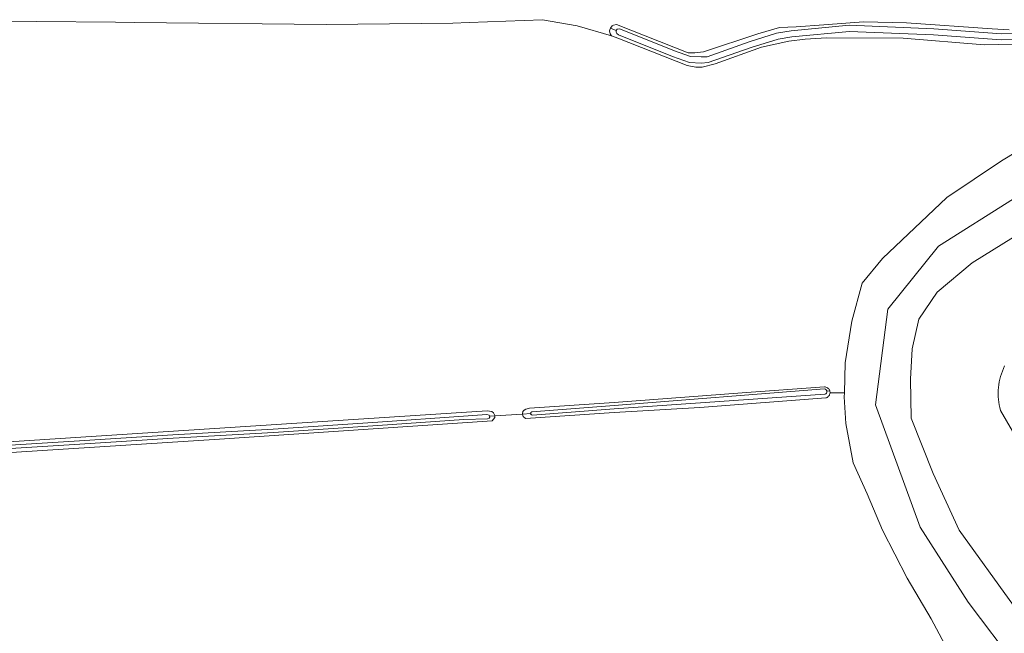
# Model space of a CAD drawing. Extents: x 154222 to 160093, y 456746 to 462495.
# Tile 11 of 254: x 155911 to 156058, y 460246 to 460337. Entities that reach past the tile are written whole.
import ezdxf

# ---------------------------------------------------------------- set-up
doc = ezdxf.new("R2010")
doc.units = 0
doc.header["$LTSCALE"] = 0.75
for name, color, linetype, lineweight in [('B-XX-GR-BOUWLAND-GV', 252, 'CONTINUOUS', 13), ('B-XX-GR-GRAS-GV', 252, 'CONTINUOUS', 13), ('B-XX-OG-TERREIN_CULTUURSCHEIDING-GV', 252, 'CONTINUOUS', 18), ('B-XX-OG-TERREIN_ERF-GV', 252, 'CONTINUOUS', 18), ('B-XX-OG-WATER_SLOOT-GV', 252, 'CONTINUOUS', 18)]:
    doc.layers.add(name, color=color, linetype=linetype, lineweight=lineweight)

msp = doc.modelspace()

# ---------------------------------------------------------------- linework, layer by layer
at = {"layer": 'B-XX-GR-BOUWLAND-GV'}
for points in [[(156059.418, 460333.375), (156055.155, 460333.308), (156043.075, 460334.277), (156031.645, 460334.351), (156028.458, 460334.137), (156026.067, 460333.825), (156021.985, 460332.961), (156015.083, 460330.476), (156013.112, 460329.974), (156012.175, 460329.98), (156010.865, 460330.223), (156000.538, 460334.271), (155999.63, 460334.633), (155994.477, 460336.133), (155989.316, 460337.029), (155978.391, 460336.588), (155975.968, 460336.49), (155957.063, 460336.326), (155928.531, 460336.616), (155925.707, 460336.644), (155902.091, 460336.884)], [(155866.816, 460271.355), (155981.059, 460278.756), (155981.791, 460278.634), (155982.016, 460278.48), (155982.142, 460278.24), (155982.231, 460278.038), (155982.228, 460277.999), (155986.356, 460278.242), (155986.343, 460278.305), (155986.388, 460278.634), (155986.579, 460278.84), (155986.831, 460278.99), (155987.407, 460279.167), (156000, 460279.983), (156019.077, 460281.459), (156031.346, 460282.32), (156031.461, 460282.313), (156031.574, 460282.289), (156031.683, 460282.25), (156031.785, 460282.197), (156031.879, 460282.13), (156031.962, 460282.051), (156032.034, 460281.961), (156032.093, 460281.862), (156032.138, 460281.755), (156032.146, 460281.725), (156032.168, 460281.644), (156032.181, 460281.53), (156032.179, 460281.415), (156034.318, 460281.46), (156034.456, 460285.898), (156035.432, 460292.126), (156036.964, 460297.788), (156039.98, 460301.447), (156049.577, 460310.548), (156057.716, 460315.981), (156069.669, 460323.197)]]:
    msp.add_lwpolyline(points, dxfattribs=at)
at = {"layer": 'B-XX-GR-GRAS-GV'}
msp.add_lwpolyline([(156050.101, 460242.431), (156047.257, 460247.75), (156043.685, 460253.835), (156039.981, 460260.979), (156037.731, 460266.403), (156035.615, 460271.033), (156034.556, 460276.854), (156034.299, 460280.85), (156034.318, 460281.46), (156032.179, 460281.415), (156032.161, 460281.301), (156032.128, 460281.191), (156032.079, 460281.087), (156032.017, 460280.99), (156031.942, 460280.903), (156031.855, 460280.827), (156031.759, 460280.764), (156031.655, 460280.715), (156031.545, 460280.681), (156012.756, 460279.27), (156000, 460278.515), (155986.806, 460277.617), (155986.43, 460277.907), (155986.356, 460278.242), (155982.228, 460277.999), (155982.204, 460277.758), (155981.84, 460277.279), (155941.193, 460274.512), (155893.782, 460271.489)], dxfattribs=at)
at = {"layer": 'B-XX-OG-TERREIN_CULTUURSCHEIDING-GV'}
for points in [[(156069.669, 460323.197), (156057.716, 460315.981), (156049.577, 460310.548), (156039.98, 460301.447), (156036.964, 460297.788), (156035.432, 460292.126), (156034.456, 460285.898), (156034.318, 460281.46), (156034.299, 460280.85), (156034.556, 460276.854), (156035.615, 460271.033), (156037.731, 460266.403), (156039.981, 460260.979), (156043.685, 460253.835), (156047.257, 460247.75), (156050.101, 460242.431)], [(156059.969, 460240.733), (156052.747, 460250.262), (156045.604, 460261.422), (156038.966, 460279.635), (156040.803, 460293.909), (156048.326, 460303.275), (156070.729, 460317.409)]]:
    msp.add_lwpolyline(points, dxfattribs=at)
at = {"layer": 'B-XX-OG-TERREIN_ERF-GV'}
msp.add_lwpolyline([(155902.091, 460336.884), (155925.707, 460336.644), (155928.531, 460336.616), (155957.063, 460336.326), (155975.968, 460336.49), (155978.391, 460336.588), (155989.316, 460337.029), (155994.477, 460336.133), (155999.63, 460334.633), (155999.399, 460334.945), (155999.324, 460335.389), (155999.404, 460335.689), (155999.472, 460335.789), (155999.707, 460336.131), (155999.907, 460336.218), (156000.364, 460336.334), (156011.018, 460332.095), (156012.048, 460332.089), (156013.314, 460332.221), (156021.436, 460334.932), (156024.628, 460335.848), (156027.111, 460335.973), (156031.282, 460336.274), (156037.188, 460336.704), (156043.558, 460336.569), (156056.341, 460335.69), (156058.87, 460335.533)], dxfattribs=at)
at = {"layer": 'B-XX-OG-WATER_SLOOT-GV'}
for points in [[(156059.968, 460334.085), (156057.696, 460334.045), (156047.589, 460334.792), (156035.074, 460335.288), (156026.484, 460334.465), (156024.432, 460334.128), (156020.423, 460332.872), (156014.03, 460330.628), (156012.971, 460330.572), (156011.225, 460330.642), (156008.68, 460331.545), (156000.635, 460334.792), (156000.414, 460334.98), (156000.298, 460335.178), (156000.287, 460335.406), (155999.472, 460335.789), (155999.404, 460335.689), (155999.324, 460335.389), (155999.399, 460334.945), (155999.63, 460334.633), (156000.538, 460334.271), (156010.865, 460330.223), (156012.175, 460329.98), (156013.112, 460329.974), (156015.083, 460330.476), (156021.985, 460332.961), (156026.067, 460333.825), (156028.458, 460334.137), (156031.645, 460334.351), (156043.075, 460334.277), (156055.155, 460333.308), (156059.418, 460333.375)], [(156058.87, 460335.533), (156056.341, 460335.69), (156043.558, 460336.569), (156037.188, 460336.704), (156031.282, 460336.274), (156027.111, 460335.973), (156024.628, 460335.848), (156021.436, 460334.932), (156013.314, 460332.221), (156012.048, 460332.089), (156011.018, 460332.095), (156000.364, 460336.334), (155999.907, 460336.218), (155999.707, 460336.131), (155999.472, 460335.789), (156000.287, 460335.406), (156000.442, 460335.603), (156000.771, 460335.687), (156000.972, 460335.627), (156008.999, 460332.387), (156011.398, 460331.536), (156012.965, 460331.473), (156013.854, 460331.52), (156020.139, 460333.726), (156024.224, 460335.006), (156026.369, 460335.358), (156035.049, 460336.19), (156047.64, 460335.69), (156057.721, 460334.946), (156059.916, 460334.984)], [(156059.916, 460334.984), (156057.721, 460334.946), (156047.64, 460335.69), (156035.049, 460336.19), (156026.369, 460335.358), (156024.224, 460335.006), (156020.139, 460333.726), (156013.854, 460331.52), (156012.965, 460331.473), (156011.398, 460331.536), (156008.999, 460332.387), (156000.972, 460335.627), (156000.771, 460335.687), (156000.442, 460335.603), (156000.287, 460335.406), (156000.298, 460335.178), (156000.414, 460334.98), (156000.635, 460334.792), (156008.68, 460331.545), (156011.225, 460330.642), (156012.971, 460330.572), (156014.03, 460330.628), (156020.423, 460332.872), (156024.432, 460334.128), (156026.484, 460334.465), (156035.074, 460335.288), (156047.589, 460334.792), (156057.696, 460334.045), (156059.968, 460334.085)], [(156072.985, 460232.922), (156059.538, 460249.75), (156051.409, 460260.985), (156047.548, 460269.401), (156044.272, 460277.679), (156044.159, 460283.46), (156044.431, 460288.001), (156045.425, 460292.394), (156048.143, 460296.446), (156053.373, 460300.822), (156102.742, 460331.449), (156101.823, 460333.13), (156093.635, 460328.593), (156083.035, 460322.005), (156070.729, 460317.409), (156048.326, 460303.275), (156040.803, 460293.909), (156038.966, 460279.635), (156045.604, 460261.422), (156052.747, 460250.262), (156059.969, 460240.733)], [(156102.742, 460331.449), (156053.373, 460300.822), (156048.143, 460296.446), (156045.425, 460292.394), (156044.431, 460288.001), (156044.159, 460283.46), (156044.272, 460277.679), (156047.548, 460269.401), (156051.409, 460260.985), (156059.538, 460249.75)], [(156058.196, 460285.461), (156058.028, 460285.075), (156057.875, 460284.682), (156057.736, 460284.284), (156057.613, 460283.882), (156057.505, 460283.475), (156057.413, 460283.064), (156057.336, 460282.649), (156057.275, 460282.233), (156057.23, 460281.814), (156057.227, 460281.685), (156057.229, 460281.273), (156057.247, 460280.861), (156057.281, 460280.451), (156057.33, 460280.041), (156057.396, 460279.634), (156057.477, 460279.23), (156057.574, 460278.83), (156075.125, 460248.605)], [(156075.125, 460248.605), (156057.574, 460278.83), (156057.477, 460279.23), (156057.396, 460279.634), (156057.33, 460280.041), (156057.281, 460280.451), (156057.247, 460280.861), (156057.229, 460281.273), (156057.227, 460281.685), (156057.23, 460281.814), (156057.275, 460282.233), (156057.336, 460282.649), (156057.413, 460283.064), (156057.505, 460283.475), (156057.613, 460283.882), (156057.736, 460284.284), (156057.875, 460284.682), (156058.028, 460285.075), (156058.196, 460285.461)], [(155905.984, 460273.399), (155919.54, 460274.232), (155934.238, 460275.202), (155949.21, 460276.035), (155964.775, 460277.064), (155977.557, 460277.941), (155981.038, 460278.227), (155981.36, 460278.102), (155981.414, 460277.947), (155982.228, 460277.999), (155982.231, 460278.038), (155982.142, 460278.24), (155982.016, 460278.48), (155981.791, 460278.634), (155981.059, 460278.756), (155866.816, 460271.355)], [(155906.015, 460272.9), (155919.572, 460273.734), (155934.269, 460274.703), (155949.24, 460275.536), (155964.809, 460276.565), (155977.594, 460277.443), (155981.127, 460277.589), (155981.36, 460277.672), (155981.455, 460277.826), (155981.414, 460277.947), (155981.36, 460278.102), (155981.038, 460278.227), (155977.557, 460277.941), (155964.775, 460277.064), (155949.21, 460276.035), (155934.238, 460275.202), (155919.54, 460274.232), (155905.984, 460273.399)], [(155893.782, 460271.489), (155941.193, 460274.512), (155981.84, 460277.279), (155982.204, 460277.758), (155982.228, 460277.999), (155981.414, 460277.947), (155981.455, 460277.826), (155981.36, 460277.672), (155981.127, 460277.589), (155977.594, 460277.443), (155964.809, 460276.565), (155949.24, 460275.536), (155934.269, 460274.703), (155919.572, 460273.734), (155906.015, 460272.9)]]:
    msp.add_lwpolyline(points, dxfattribs=at)
for points in [[(156031.461, 460282.313), (156031.346, 460282.32), (156019.077, 460281.459), (156000, 460279.983), (155987.407, 460279.167), (155986.831, 460278.99), (155986.579, 460278.84), (155986.388, 460278.634), (155986.343, 460278.305), (155986.356, 460278.242), (155987.565, 460278.35), (155987.583, 460278.531), (155987.749, 460278.628), (156000, 460279.538), (156031.359, 460282.027), (156031.437, 460282.008), (156031.51, 460281.974), (156031.574, 460281.926), (156031.628, 460281.866), (156031.67, 460281.797), (156031.697, 460281.721), (156031.7, 460281.701), (156032.146, 460281.725), (156032.138, 460281.755), (156032.093, 460281.862), (156032.034, 460281.961), (156031.962, 460282.051), (156031.879, 460282.13), (156031.785, 460282.197), (156031.683, 460282.25), (156031.574, 460282.289)], [(156032.168, 460281.644), (156032.146, 460281.725), (156031.7, 460281.701), (156031.709, 460281.641), (156031.705, 460281.56), (156031.685, 460281.482), (156031.65, 460281.409), (156031.602, 460281.345), (156031.543, 460281.291), (156031.474, 460281.25), (156031.419, 460281.229), (156000, 460279.042), (155987.823, 460278.133), (155987.701, 460278.152), (155987.617, 460278.22), (155987.563, 460278.324), (155987.565, 460278.35), (155986.356, 460278.242), (155986.43, 460277.907), (155986.806, 460277.617), (156000, 460278.515), (156012.756, 460279.27), (156031.545, 460280.681), (156031.655, 460280.715), (156031.759, 460280.764), (156031.855, 460280.827), (156031.942, 460280.903), (156032.017, 460280.99), (156032.079, 460281.087), (156032.128, 460281.191), (156032.161, 460281.301), (156032.179, 460281.415), (156032.181, 460281.53)], [(156031.437, 460282.008), (156031.359, 460282.027), (156000, 460279.538), (155987.749, 460278.628), (155987.583, 460278.531), (155987.565, 460278.35), (155987.563, 460278.324), (155987.617, 460278.22), (155987.701, 460278.152), (155987.823, 460278.133), (156000, 460279.042), (156031.419, 460281.229), (156031.474, 460281.25), (156031.543, 460281.291), (156031.602, 460281.345), (156031.65, 460281.409), (156031.685, 460281.482), (156031.705, 460281.56), (156031.709, 460281.641), (156031.7, 460281.701), (156031.697, 460281.721), (156031.67, 460281.797), (156031.628, 460281.866), (156031.574, 460281.926), (156031.51, 460281.974)]]:
    msp.add_lwpolyline(points, close=True, dxfattribs=at)

doc.saveas('drawing.dxf')
